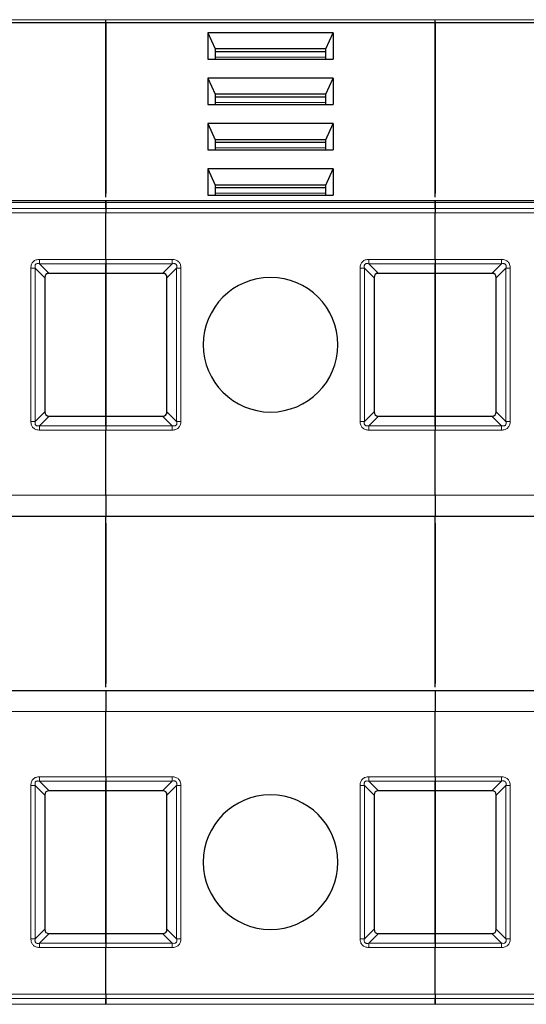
# Model space of a CAD drawing. Header units: millimetres. Extents: x 5 to 418, y 2 to 292.
# Tile 6 of 51: x 98 to 106, y 93 to 109. Entities that reach past the tile are written whole.
import ezdxf

# ---------------------------------------------------------------- set-up
doc = ezdxf.new("R2010")
doc.units = ezdxf.units.MM

msp = doc.modelspace()

# ---------------------------------------------------------------- linework, layer by layer
at = {"color": 7, "linetype": 'Continuous', "lineweight": 18}
for p, q in [((94.3036, 109.0282), (99.6036, 109.0282)), ((99.6036, 109.0282), (104.9036, 109.0282)), ((104.9036, 109.0282), (110.2036, 109.0282)), ((103.1453, 108.4272), (101.3619, 108.4272)), ((103.1453, 107.6965), (101.3619, 107.6965)), ((103.1453, 106.9658), (101.3619, 106.9658)), ((103.1453, 106.2352), (101.3619, 106.2352)), ((94.3036, 106.082), (99.6036, 106.082)), ((99.6036, 105.9884), (94.3036, 105.9884)), ((99.6036, 106.082), (104.9036, 106.082)), ((104.9036, 105.9884), (99.6036, 105.9884)), ((104.9036, 106.082), (110.2036, 106.082)), ((110.2036, 105.9884), (104.9036, 105.9884)), ((99.6036, 105.9177), (94.3036, 105.9177)), ((104.9036, 105.9177), (99.6036, 105.9177)), ((110.2036, 105.9177), (104.9036, 105.9177)), ((98.5369, 105.1672), (99.6036, 105.1672)), ((99.6036, 105.1672), (100.6703, 105.1672)), ((103.8369, 105.1672), (104.9036, 105.1672)), ((104.9036, 105.1672), (105.9703, 105.1672)), ((98.3955, 102.5591), (98.3955, 105.0258)), ((98.4662, 102.5591), (98.4662, 105.0258)), ((98.6203, 104.8718), (98.4662, 105.0258)), ((98.5369, 105.0965), (99.6036, 105.0965)), ((98.5369, 105.0965), (98.691, 104.9425)), ((99.6036, 105.0965), (100.6703, 105.0965)), ((100.5162, 104.9425), (100.6703, 105.0965)), ((100.741, 105.0258), (100.5869, 104.8718)), ((100.741, 105.0258), (100.741, 102.5591)), ((100.8117, 105.0258), (100.8117, 102.5591)), ((103.6955, 102.5591), (103.6955, 105.0258)), ((103.7662, 102.5591), (103.7662, 105.0258)), ((103.9203, 104.8718), (103.7662, 105.0258)), ((103.8369, 105.0965), (104.9036, 105.0965)), ((103.8369, 105.0965), (103.991, 104.9425)), ((104.9036, 105.0965), (105.9703, 105.0965)), ((105.8162, 104.9425), (105.9703, 105.0965)), ((106.041, 105.0258), (105.8869, 104.8718)), ((106.041, 105.0258), (106.041, 102.5591)), ((106.1117, 105.0258), (106.1117, 102.5591)), ((98.4662, 102.5591), (98.6203, 102.7132)), ((98.691, 102.6425), (98.5369, 102.4884)), ((100.6703, 102.4884), (100.5162, 102.6425)), ((100.5869, 102.7132), (100.741, 102.5591)), ((103.7662, 102.5591), (103.9203, 102.7132)), ((103.991, 102.6425), (103.8369, 102.4884)), ((105.9703, 102.4884), (105.8162, 102.6425)), ((105.8869, 102.7132), (106.041, 102.5591)), ((98.5369, 102.4177), (98.5369, 102.4884)), ((99.6036, 102.4884), (98.5369, 102.4884)), ((100.6703, 102.4884), (99.6036, 102.4884)), ((103.8369, 102.4177), (103.8369, 102.4884)), ((104.9036, 102.4884), (103.8369, 102.4884)), ((105.9703, 102.4884), (104.9036, 102.4884)), ((99.6036, 102.4177), (98.5369, 102.4177)), ((100.6703, 102.4177), (99.6036, 102.4177)), ((104.9036, 102.4177), (103.8369, 102.4177)), ((105.9703, 102.4177), (104.9036, 102.4177)), ((94.3036, 101.3675), (99.6036, 101.3675)), ((99.6036, 101.3675), (104.9036, 101.3675)), ((104.9036, 101.3675), (110.2036, 101.3675)), ((99.6036, 97.8841), (94.3036, 97.8841)), ((104.9036, 97.8841), (99.6036, 97.8841)), ((110.2036, 97.8841), (104.9036, 97.8841)), ((98.5369, 96.8339), (99.6036, 96.8339)), ((98.5369, 96.7632), (99.6036, 96.7632)), ((98.5369, 96.7632), (98.691, 96.6091)), ((99.6036, 96.8339), (100.6703, 96.8339)), ((99.6036, 96.7632), (100.6703, 96.7632)), ((100.5162, 96.6091), (100.6703, 96.7632)), ((100.6703, 96.8339), (100.6703, 96.7632)), ((103.8369, 96.8339), (104.9036, 96.8339)), ((103.8369, 96.7632), (104.9036, 96.7632)), ((103.8369, 96.7632), (103.991, 96.6091)), ((104.9036, 96.8339), (105.9703, 96.8339)), ((104.9036, 96.7632), (105.9703, 96.7632)), ((105.8162, 96.6091), (105.9703, 96.7632)), ((105.9703, 96.8339), (105.9703, 96.7632)), ((98.3955, 94.2258), (98.3955, 96.6925)), ((98.4662, 94.2258), (98.4662, 96.6925)), ((98.6203, 96.5384), (98.4662, 96.6925)), ((100.741, 96.6925), (100.5869, 96.5384)), ((100.741, 96.6925), (100.741, 94.2258)), ((100.8117, 96.6925), (100.8117, 94.2258)), ((103.6955, 94.2258), (103.6955, 96.6925)), ((103.7662, 94.2258), (103.7662, 96.6925)), ((103.9203, 96.5384), (103.7662, 96.6925)), ((106.041, 96.6925), (105.8869, 96.5384)), ((106.041, 96.6925), (106.041, 94.2258)), ((106.1117, 96.6925), (106.1117, 94.2258)), ((98.4662, 94.2258), (98.6203, 94.3798)), ((100.5869, 94.3798), (100.741, 94.2258)), ((103.7662, 94.2258), (103.9203, 94.3798)), ((105.8869, 94.3798), (106.041, 94.2258)), ((98.691, 94.3091), (98.5369, 94.1551)), ((100.6703, 94.1551), (100.5162, 94.3091)), ((103.991, 94.3091), (103.8369, 94.1551)), ((105.9703, 94.1551), (105.8162, 94.3091)), ((99.6036, 94.1551), (98.5369, 94.1551)), ((99.6036, 94.0844), (98.5369, 94.0844)), ((100.6703, 94.1551), (99.6036, 94.1551)), ((100.6703, 94.0844), (99.6036, 94.0844)), ((104.9036, 94.1551), (103.8369, 94.1551)), ((104.9036, 94.0844), (103.8369, 94.0844)), ((105.9703, 94.1551), (104.9036, 94.1551)), ((105.9703, 94.0844), (104.9036, 94.0844)), ((94.3036, 93.3339), (99.6036, 93.3339)), ((94.3036, 93.2632), (99.6036, 93.2632)), ((99.6036, 93.3339), (104.9036, 93.3339)), ((99.6036, 93.2632), (104.9036, 93.2632)), ((104.9036, 93.3339), (110.2036, 93.3339)), ((104.9036, 93.2632), (110.2036, 93.2632)), ((94.3036, 93.1697), (99.6036, 93.1697)), ((99.6036, 93.1697), (104.9036, 93.1697)), ((104.9036, 93.1697), (110.2036, 93.1697))]:
    msp.add_line(p, q, dxfattribs=at)
at = {"color": 7, "linetype": 'Continuous', "lineweight": 25}
for p, q in [((94.3036, 108.9811), (99.6036, 108.9811)), ((99.6036, 108.9811), (99.6036, 109.0282)), ((99.6036, 108.9811), (99.6036, 109.0282)), ((99.6036, 108.9811), (99.6036, 106.2279)), ((99.6036, 108.9811), (104.9036, 108.9811)), ((99.6036, 106.1696), (99.6036, 108.9811)), ((104.9036, 108.9811), (104.9036, 109.0282)), ((104.9036, 108.9811), (104.9036, 109.0282)), ((104.9036, 108.9811), (104.9036, 106.2279)), ((104.9036, 108.9811), (110.2036, 108.9811)), ((104.9036, 106.1696), (104.9036, 108.9811)), ((101.2454, 108.816), (101.2454, 108.3919)), ((103.2618, 108.816), (101.2454, 108.816)), ((101.2454, 108.816), (101.3619, 108.5568)), ((103.1453, 108.5568), (103.2618, 108.816)), ((103.2618, 108.816), (103.2618, 108.3919)), ((101.3619, 108.5568), (101.3619, 108.3919)), ((103.1453, 108.5568), (101.3619, 108.5568)), ((103.1453, 108.5097), (101.3619, 108.5097)), ((103.1453, 108.3919), (103.1453, 108.5568)), ((101.2454, 108.3919), (103.2618, 108.3919)), ((101.2454, 108.0854), (101.2454, 107.6612)), ((103.2618, 108.0854), (101.2454, 108.0854)), ((101.2454, 108.0854), (101.3619, 107.8262)), ((103.1453, 107.8262), (103.2618, 108.0854)), ((103.2618, 108.0854), (103.2618, 107.6612)), ((101.3619, 107.8262), (101.3619, 107.6612)), ((103.1453, 107.8262), (101.3619, 107.8262)), ((103.1453, 107.779), (101.3619, 107.779)), ((103.1453, 107.6612), (103.1453, 107.8262)), ((101.2454, 107.6612), (103.2618, 107.6612)), ((101.2454, 107.3547), (101.2454, 106.9305)), ((103.2618, 107.3547), (101.2454, 107.3547)), ((101.2454, 107.3547), (101.3619, 107.0955)), ((103.1453, 107.0955), (103.2618, 107.3547)), ((103.2618, 107.3547), (103.2618, 106.9305)), ((101.3619, 107.0955), (101.3619, 106.9305)), ((103.1453, 107.0955), (101.3619, 107.0955)), ((103.1453, 107.0483), (101.3619, 107.0483)), ((103.1453, 106.9305), (103.1453, 107.0955)), ((101.2454, 106.9305), (103.2618, 106.9305)), ((101.2454, 106.624), (101.2454, 106.1999)), ((103.2618, 106.624), (101.2454, 106.624)), ((101.2454, 106.624), (101.3619, 106.3648)), ((103.1453, 106.3648), (103.2618, 106.624)), ((103.2618, 106.624), (103.2618, 106.1999)), ((101.3619, 106.3648), (101.3619, 106.1999)), ((103.1453, 106.3648), (101.3619, 106.3648)), ((103.1453, 106.3177), (101.3619, 106.3177)), ((103.1453, 106.1999), (103.1453, 106.3648)), ((99.6036, 106.1112), (94.3036, 106.1112)), ((104.9036, 106.1112), (99.6036, 106.1112)), ((101.2454, 106.1999), (103.2618, 106.1999)), ((110.2036, 106.1112), (104.9036, 106.1112)), ((99.6036, 105.9884), (99.6036, 106.082)), ((99.6036, 106.082), (99.6036, 105.9884)), ((104.9036, 105.9884), (104.9036, 106.082)), ((104.9036, 106.082), (104.9036, 105.9884)), ((99.6036, 105.1672), (99.6036, 105.9177)), ((99.6036, 105.1672), (99.6036, 105.9177)), ((104.9036, 105.1672), (104.9036, 105.9177)), ((104.9036, 105.1672), (104.9036, 105.9177)), ((99.6036, 104.9425), (99.6036, 105.0965)), ((99.6036, 105.0965), (99.6036, 104.9425)), ((104.9036, 104.9425), (104.9036, 105.0965)), ((104.9036, 105.0965), (104.9036, 104.9425)), ((98.6203, 104.8718), (98.6203, 102.7132)), ((99.6036, 104.9425), (98.691, 104.9425)), ((99.6036, 104.9425), (99.6036, 102.6425)), ((100.5162, 104.9425), (99.6036, 104.9425)), ((99.6036, 102.6425), (99.6036, 104.9425)), ((100.5869, 102.7132), (100.5869, 104.8718)), ((103.9203, 104.8718), (103.9203, 102.7132)), ((104.9036, 104.9425), (103.991, 104.9425)), ((104.9036, 104.9425), (104.9036, 102.6425)), ((105.8162, 104.9425), (104.9036, 104.9425)), ((104.9036, 102.6425), (104.9036, 104.9425)), ((105.8869, 102.7132), (105.8869, 104.8718)), ((98.691, 102.6425), (99.6036, 102.6425)), ((99.6036, 102.4884), (99.6036, 102.6425)), ((99.6036, 102.6425), (100.5162, 102.6425)), ((99.6036, 102.6425), (99.6036, 102.4884)), ((103.991, 102.6425), (104.9036, 102.6425)), ((104.9036, 102.4884), (104.9036, 102.6425)), ((104.9036, 102.6425), (105.8162, 102.6425)), ((104.9036, 102.6425), (104.9036, 102.4884)), ((99.6036, 101.3675), (99.6036, 102.4177)), ((99.6036, 101.3675), (99.6036, 102.4177)), ((104.9036, 101.3675), (104.9036, 102.4177)), ((104.9036, 101.3675), (104.9036, 102.4177)), ((94.3036, 101.0341), (99.6036, 101.0341)), ((99.6036, 101.0341), (104.9036, 101.0341)), ((99.6036, 98.2758), (99.6036, 101.0341)), ((104.9036, 101.0341), (110.2036, 101.0341)), ((104.9036, 98.2758), (104.9036, 101.0341)), ((99.6036, 100.9175), (99.6036, 98.3341)), ((104.9036, 100.9175), (104.9036, 98.3341)), ((99.6036, 98.2175), (94.3036, 98.2175)), ((104.9036, 98.2175), (99.6036, 98.2175)), ((110.2036, 98.2175), (104.9036, 98.2175)), ((99.6036, 96.8339), (99.6036, 97.8841)), ((99.6036, 96.8339), (99.6036, 97.8841)), ((104.9036, 96.8339), (104.9036, 97.8841)), ((104.9036, 96.8339), (104.9036, 97.8841)), ((99.6036, 96.6091), (99.6036, 96.7632)), ((99.6036, 96.7632), (99.6036, 96.6091)), ((104.9036, 96.6091), (104.9036, 96.7632)), ((104.9036, 96.7632), (104.9036, 96.6091)), ((99.6036, 96.6091), (98.691, 96.6091)), ((99.6036, 96.6091), (99.6036, 94.3091)), ((100.5162, 96.6091), (99.6036, 96.6091)), ((99.6036, 94.3091), (99.6036, 96.6091)), ((104.9036, 96.6091), (103.991, 96.6091)), ((104.9036, 96.6091), (104.9036, 94.3091)), ((105.8162, 96.6091), (104.9036, 96.6091)), ((104.9036, 94.3091), (104.9036, 96.6091)), ((98.6203, 96.5384), (98.6203, 94.3798)), ((100.5869, 94.3798), (100.5869, 96.5384)), ((103.9203, 96.5384), (103.9203, 94.3798)), ((105.8869, 94.3798), (105.8869, 96.5384)), ((98.691, 94.3091), (99.6036, 94.3091)), ((99.6036, 94.1551), (99.6036, 94.3091)), ((99.6036, 94.3091), (100.5162, 94.3091)), ((99.6036, 94.3091), (99.6036, 94.1551)), ((103.991, 94.3091), (104.9036, 94.3091)), ((104.9036, 94.1551), (104.9036, 94.3091)), ((104.9036, 94.3091), (105.8162, 94.3091)), ((104.9036, 94.3091), (104.9036, 94.1551)), ((99.6036, 93.3339), (99.6036, 94.0844)), ((99.6036, 93.3339), (99.6036, 94.0844)), ((104.9036, 93.3339), (104.9036, 94.0844)), ((104.9036, 93.3339), (104.9036, 94.0844)), ((99.6036, 93.1697), (99.6036, 93.2632)), ((99.6036, 93.2632), (99.6036, 93.1697)), ((104.9036, 93.1697), (104.9036, 93.2632)), ((104.9036, 93.2632), (104.9036, 93.1697))]:
    msp.add_line(p, q, dxfattribs=at)
for centre, start, end in [((102.2536, 103.7925), 90, 270), ((102.2536, 103.7925), 270, 90), ((102.2536, 95.4591), 90, 270), ((102.2536, 95.4591), 270, 90)]:
    msp.add_arc(centre, 1.0833, start, end, dxfattribs=at)
for centre, major_axis, start_param, end_param in [((98.7617, 104.8011), (-0.1225, 0.1225), 5.7595865, 6.8067841), ((100.4455, 104.8011), (0.1225, 0.1225), 5.7595865, 6.8067841), ((104.0617, 104.8011), (-0.1225, 0.1225), 5.7595865, 6.8067841), ((105.7455, 104.8011), (0.1225, 0.1225), 5.7595865, 6.8067841), ((98.7617, 102.7839), (0.1225, 0.1225), 2.6179939, 3.6651914), ((100.4455, 102.7839), (0.1225, -0.1225), 5.7595865, 6.8067841), ((104.0617, 102.7839), (0.1225, 0.1225), 2.6179939, 3.6651914), ((105.7455, 102.7839), (0.1225, -0.1225), 5.7595865, 6.8067841), ((98.7617, 96.4677), (-0.1225, 0.1225), 5.7595865, 6.8067841), ((100.4455, 96.4677), (-0.1225, -0.1225), 2.6179939, 3.6651914), ((104.0617, 96.4677), (-0.1225, 0.1225), 5.7595865, 6.8067841), ((105.7455, 96.4677), (-0.1225, -0.1225), 2.6179939, 3.6651914), ((98.7617, 94.4506), (-0.1225, -0.1225), 5.7595865, 6.8067841), ((100.4455, 94.4506), (0.1225, -0.1225), 5.7595865, 6.8067841), ((104.0617, 94.4506), (-0.1225, -0.1225), 5.7595865, 6.8067841), ((105.7455, 94.4506), (0.1225, -0.1225), 5.7595865, 6.8067841)]:
    msp.add_ellipse(centre, major_axis=major_axis, ratio=0.5773503, start_param=start_param, end_param=end_param, dxfattribs=at)
for points in [[(99.6036, 106.082), (99.6036, 106.0904), (99.6036, 106.1071), (99.6036, 106.1099), (99.6036, 106.1112)], [(99.6036, 106.1112), (99.6036, 106.1099), (99.6036, 106.1071), (99.6036, 106.0904), (99.6036, 106.082)], [(104.9036, 106.082), (104.9036, 106.0904), (104.9036, 106.1071), (104.9036, 106.1099), (104.9036, 106.1112)], [(104.9036, 106.1112), (104.9036, 106.1099), (104.9036, 106.1071), (104.9036, 106.0904), (104.9036, 106.082)], [(99.6036, 105.9884), (99.6036, 105.9835), (99.6036, 105.9738), (99.6036, 105.9562), (99.6036, 105.9374), (99.6036, 105.9243), (99.6036, 105.9177)], [(99.6036, 105.9884), (99.6036, 105.9835), (99.6036, 105.9738), (99.6036, 105.9562), (99.6036, 105.9374), (99.6036, 105.9243), (99.6036, 105.9177)], [(104.9036, 105.9884), (104.9036, 105.9835), (104.9036, 105.9738), (104.9036, 105.9562), (104.9036, 105.9374), (104.9036, 105.9243), (104.9036, 105.9177)], [(104.9036, 105.9884), (104.9036, 105.9835), (104.9036, 105.9738), (104.9036, 105.9562), (104.9036, 105.9374), (104.9036, 105.9243), (104.9036, 105.9177)], [(99.6036, 105.1672), (99.6036, 105.1607), (99.6036, 105.1476), (99.6036, 105.1287), (99.6036, 105.1112), (99.6036, 105.1014), (99.6036, 105.0965)], [(99.6036, 105.1672), (99.6036, 105.1607), (99.6036, 105.1476), (99.6036, 105.1287), (99.6036, 105.1112), (99.6036, 105.1014), (99.6036, 105.0965)], [(104.9036, 105.1672), (104.9036, 105.1607), (104.9036, 105.1476), (104.9036, 105.1287), (104.9036, 105.1112), (104.9036, 105.1014), (104.9036, 105.0965)], [(104.9036, 105.1672), (104.9036, 105.1607), (104.9036, 105.1476), (104.9036, 105.1287), (104.9036, 105.1112), (104.9036, 105.1014), (104.9036, 105.0965)], [(99.6036, 102.4884), (99.6036, 102.4835), (99.6036, 102.4738), (99.6036, 102.4562), (99.6036, 102.4374), (99.6036, 102.4243), (99.6036, 102.4177)], [(99.6036, 102.4884), (99.6036, 102.4835), (99.6036, 102.4738), (99.6036, 102.4562), (99.6036, 102.4374), (99.6036, 102.4243), (99.6036, 102.4177)], [(104.9036, 102.4884), (104.9036, 102.4835), (104.9036, 102.4738), (104.9036, 102.4562), (104.9036, 102.4374), (104.9036, 102.4243), (104.9036, 102.4177)], [(104.9036, 102.4884), (104.9036, 102.4835), (104.9036, 102.4738), (104.9036, 102.4562), (104.9036, 102.4374), (104.9036, 102.4243), (104.9036, 102.4177)], [(99.6036, 101.3675), (99.6036, 101.3238), (99.6036, 101.2364), (99.6036, 101.1263), (99.6036, 101.0492), (99.6036, 101.0391), (99.6036, 101.0341)], [(99.6036, 101.3675), (99.6036, 101.3238), (99.6036, 101.2364), (99.6036, 101.1263), (99.6036, 101.0492), (99.6036, 101.0391), (99.6036, 101.0341)], [(104.9036, 101.3675), (104.9036, 101.3238), (104.9036, 101.2364), (104.9036, 101.1263), (104.9036, 101.0492), (104.9036, 101.0391), (104.9036, 101.0341)], [(104.9036, 101.3675), (104.9036, 101.3238), (104.9036, 101.2364), (104.9036, 101.1263), (104.9036, 101.0492), (104.9036, 101.0391), (104.9036, 101.0341)], [(99.6036, 98.2175), (99.6036, 98.2125), (99.6036, 98.2024), (99.6036, 98.1254), (99.6036, 98.0152), (99.6036, 97.9278), (99.6036, 97.8841)], [(99.6036, 98.2175), (99.6036, 98.2125), (99.6036, 98.2024), (99.6036, 98.1254), (99.6036, 98.0152), (99.6036, 97.9278), (99.6036, 97.8841)], [(104.9036, 98.2175), (104.9036, 98.2125), (104.9036, 98.2024), (104.9036, 98.1254), (104.9036, 98.0152), (104.9036, 97.9278), (104.9036, 97.8841)], [(104.9036, 98.2175), (104.9036, 98.2125), (104.9036, 98.2024), (104.9036, 98.1254), (104.9036, 98.0152), (104.9036, 97.9278), (104.9036, 97.8841)], [(99.6036, 96.8339), (99.6036, 96.8273), (99.6036, 96.8142), (99.6036, 96.7954), (99.6036, 96.7779), (99.6036, 96.7681), (99.6036, 96.7632)], [(99.6036, 96.8339), (99.6036, 96.8273), (99.6036, 96.8142), (99.6036, 96.7954), (99.6036, 96.7779), (99.6036, 96.7681), (99.6036, 96.7632)], [(104.9036, 96.8339), (104.9036, 96.8273), (104.9036, 96.8142), (104.9036, 96.7954), (104.9036, 96.7779), (104.9036, 96.7681), (104.9036, 96.7632)], [(104.9036, 96.8339), (104.9036, 96.8273), (104.9036, 96.8142), (104.9036, 96.7954), (104.9036, 96.7779), (104.9036, 96.7681), (104.9036, 96.7632)], [(99.6036, 94.1551), (99.6036, 94.1502), (99.6036, 94.1404), (99.6036, 94.1229), (99.6036, 94.104), (99.6036, 94.0909), (99.6036, 94.0844)], [(99.6036, 94.1551), (99.6036, 94.1502), (99.6036, 94.1404), (99.6036, 94.1229), (99.6036, 94.104), (99.6036, 94.0909), (99.6036, 94.0844)], [(104.9036, 94.1551), (104.9036, 94.1502), (104.9036, 94.1404), (104.9036, 94.1229), (104.9036, 94.104), (104.9036, 94.0909), (104.9036, 94.0844)], [(104.9036, 94.1551), (104.9036, 94.1502), (104.9036, 94.1404), (104.9036, 94.1229), (104.9036, 94.104), (104.9036, 94.0909), (104.9036, 94.0844)], [(99.6036, 93.3339), (99.6036, 93.3273), (99.6036, 93.3142), (99.6036, 93.2954), (99.6036, 93.2779), (99.6036, 93.2681), (99.6036, 93.2632)], [(99.6036, 93.3339), (99.6036, 93.3273), (99.6036, 93.3142), (99.6036, 93.2954), (99.6036, 93.2779), (99.6036, 93.2681), (99.6036, 93.2632)], [(104.9036, 93.3339), (104.9036, 93.3273), (104.9036, 93.3142), (104.9036, 93.2954), (104.9036, 93.2779), (104.9036, 93.2681), (104.9036, 93.2632)], [(104.9036, 93.3339), (104.9036, 93.3273), (104.9036, 93.3142), (104.9036, 93.2954), (104.9036, 93.2779), (104.9036, 93.2681), (104.9036, 93.2632)]]:
    msp.add_open_spline(points, degree=3, dxfattribs=at)
at = {"color": 7, "linetype": 'Continuous', "lineweight": 18}
for points, knots in [([(98.3955, 105.0258), (98.3972, 105.0473), (98.3995, 105.0775), (98.4181, 105.1123), (98.4355, 105.132), (98.456, 105.1482), (98.4892, 105.1638), (98.5172, 105.1658), (98.5369, 105.1672)], [0, 0, 0, 0, 0.28232556, 0.3956386, 0.51777025, 0.63110711, 0.74043539, 1, 1, 1, 1]), ([(100.6703, 105.1672), (100.6918, 105.1656), (100.7219, 105.1633), (100.7567, 105.1447), (100.7765, 105.1272), (100.7927, 105.1067), (100.8082, 105.0735), (100.8103, 105.0455), (100.8117, 105.0258)], [0, 0, 0, 0, 0.2823256, 0.3956386, 0.5177703, 0.6311071, 0.7404354, 1, 1, 1, 1]), ([(103.6955, 105.0258), (103.6972, 105.0473), (103.6995, 105.0775), (103.7181, 105.1123), (103.7355, 105.132), (103.756, 105.1482), (103.7892, 105.1638), (103.8172, 105.1658), (103.8369, 105.1672)], [0, 0, 0, 0, 0.28232556, 0.3956386, 0.51777025, 0.63110711, 0.74043539, 1, 1, 1, 1]), ([(105.9703, 105.1672), (105.9918, 105.1656), (106.0219, 105.1633), (106.0567, 105.1447), (106.0765, 105.1272), (106.0927, 105.1067), (106.1082, 105.0735), (106.1103, 105.0455), (106.1117, 105.0258)], [0, 0, 0, 0, 0.2823256, 0.3956386, 0.5177703, 0.6311071, 0.7404354, 1, 1, 1, 1]), ([(98.4662, 105.0258), (98.4636, 105.0384), (98.4599, 105.0561), (98.4662, 105.0789), (98.4757, 105.0909), (98.4885, 105.0984), (98.5095, 105.1021), (98.5256, 105.0988), (98.5369, 105.0965)], [0, 0, 0, 0, 0.2915567, 0.4094353, 0.5237228, 0.6250088, 0.734944, 1, 1, 1, 1]), ([(100.6703, 105.0965), (100.6829, 105.0991), (100.7005, 105.1028), (100.7234, 105.0965), (100.7353, 105.087), (100.7428, 105.0742), (100.7466, 105.0533), (100.7433, 105.0372), (100.741, 105.0258)], [0, 0, 0, 0, 0.29155666, 0.40943532, 0.52372283, 0.62500884, 0.73494402, 1, 1, 1, 1]), ([(103.7662, 105.0258), (103.7636, 105.0384), (103.7599, 105.0561), (103.7662, 105.0789), (103.7757, 105.0909), (103.7885, 105.0984), (103.8095, 105.1021), (103.8256, 105.0988), (103.8369, 105.0965)], [0, 0, 0, 0, 0.2915567, 0.4094353, 0.5237228, 0.6250088, 0.734944, 1, 1, 1, 1]), ([(105.9703, 105.0965), (105.9829, 105.0991), (106.0005, 105.1028), (106.0234, 105.0965), (106.0353, 105.087), (106.0428, 105.0742), (106.0466, 105.0533), (106.0433, 105.0372), (106.041, 105.0258)], [0, 0, 0, 0, 0.2915567, 0.4094353, 0.5237228, 0.6250088, 0.734944, 1, 1, 1, 1]), ([(98.5369, 102.4177), (98.5168, 102.4192), (98.4875, 102.4213), (98.4532, 102.4385), (98.4326, 102.4551), (98.4164, 102.4756), (98.3994, 102.5093), (98.3971, 102.5387), (98.3955, 102.5591)], [0, 0, 0, 0, 0.2646181, 0.3849548, 0.5040288, 0.613968, 0.7305828, 1, 1, 1, 1]), ([(98.5369, 102.4884), (98.5244, 102.486), (98.5072, 102.4825), (98.4855, 102.4879), (98.4739, 102.4955), (98.466, 102.5071), (98.4605, 102.5289), (98.4638, 102.5464), (98.4662, 102.5591)], [0, 0, 0, 0, 0.288782, 0.3996105, 0.4976777, 0.5951187, 0.7063928, 1, 1, 1, 1]), ([(100.741, 102.5591), (100.7436, 102.5465), (100.7473, 102.5289), (100.7409, 102.506), (100.7314, 102.4941), (100.7187, 102.4866), (100.6977, 102.4828), (100.6816, 102.4861), (100.6703, 102.4884)], [0, 0, 0, 0, 0.29155666, 0.40943532, 0.52372283, 0.62500884, 0.73494402, 1, 1, 1, 1]), ([(100.8117, 102.5591), (100.81, 102.5376), (100.8077, 102.5075), (100.7891, 102.4727), (100.7717, 102.4529), (100.7512, 102.4367), (100.718, 102.4212), (100.69, 102.4191), (100.6703, 102.4177)], [0, 0, 0, 0, 0.2823256, 0.3956386, 0.5177702, 0.6311071, 0.7404354, 1, 1, 1, 1]), ([(103.8369, 102.4177), (103.8168, 102.4192), (103.7875, 102.4213), (103.7532, 102.4385), (103.7326, 102.4551), (103.7164, 102.4756), (103.6994, 102.5093), (103.6971, 102.5387), (103.6955, 102.5591)], [0, 0, 0, 0, 0.2646181, 0.3849548, 0.5040288, 0.613968, 0.7305828, 1, 1, 1, 1]), ([(103.8369, 102.4884), (103.8244, 102.486), (103.8072, 102.4825), (103.7855, 102.4879), (103.7739, 102.4955), (103.766, 102.5071), (103.7605, 102.5289), (103.7638, 102.5464), (103.7662, 102.5591)], [0, 0, 0, 0, 0.288782, 0.3996105, 0.4976777, 0.5951187, 0.7063928, 1, 1, 1, 1]), ([(106.041, 102.5591), (106.0436, 102.5465), (106.0473, 102.5289), (106.0409, 102.506), (106.0314, 102.4941), (106.0187, 102.4866), (105.9977, 102.4828), (105.9816, 102.4861), (105.9703, 102.4884)], [0, 0, 0, 0, 0.2915567, 0.4094353, 0.5237228, 0.6250088, 0.734944, 1, 1, 1, 1]), ([(106.1117, 102.5591), (106.11, 102.5376), (106.1077, 102.5075), (106.0891, 102.4727), (106.0717, 102.4529), (106.0512, 102.4367), (106.018, 102.4212), (105.99, 102.4191), (105.9703, 102.4177)], [0, 0, 0, 0, 0.2823256, 0.3956386, 0.5177702, 0.6311071, 0.7404354, 1, 1, 1, 1]), ([(98.3955, 96.6925), (98.3972, 96.714), (98.3995, 96.7441), (98.4181, 96.7789), (98.4355, 96.7987), (98.456, 96.8149), (98.4892, 96.8305), (98.5172, 96.8325), (98.5369, 96.8339)], [0, 0, 0, 0, 0.2823256, 0.3956386, 0.5177702, 0.6311071, 0.7404354, 1, 1, 1, 1]), ([(98.4662, 96.6925), (98.4636, 96.7051), (98.4599, 96.7227), (98.4662, 96.7456), (98.4757, 96.7575), (98.4885, 96.765), (98.5095, 96.7688), (98.5256, 96.7655), (98.5369, 96.7632)], [0, 0, 0, 0, 0.2915567, 0.4094353, 0.5237228, 0.6250088, 0.734944, 1, 1, 1, 1]), ([(100.6703, 96.8339), (100.6904, 96.8324), (100.7197, 96.8303), (100.7539, 96.8131), (100.7746, 96.7966), (100.7908, 96.776), (100.8078, 96.7423), (100.8101, 96.7129), (100.8117, 96.6925)], [0, 0, 0, 0, 0.2646181, 0.3849548, 0.5040288, 0.613968, 0.7305828, 1, 1, 1, 1]), ([(100.6703, 96.7632), (100.6827, 96.7656), (100.7, 96.7691), (100.7216, 96.7637), (100.7333, 96.7561), (100.7411, 96.7445), (100.7467, 96.7227), (100.7434, 96.7052), (100.741, 96.6925)], [0, 0, 0, 0, 0.28878198, 0.3996105, 0.49767765, 0.59511869, 0.70639275, 1, 1, 1, 1]), ([(103.6955, 96.6925), (103.6972, 96.714), (103.6995, 96.7441), (103.7181, 96.7789), (103.7355, 96.7987), (103.756, 96.8149), (103.7892, 96.8305), (103.8172, 96.8325), (103.8369, 96.8339)], [0, 0, 0, 0, 0.2823256, 0.3956386, 0.5177702, 0.6311071, 0.7404354, 1, 1, 1, 1]), ([(103.7662, 96.6925), (103.7636, 96.7051), (103.7599, 96.7227), (103.7662, 96.7456), (103.7757, 96.7575), (103.7885, 96.765), (103.8095, 96.7688), (103.8256, 96.7655), (103.8369, 96.7632)], [0, 0, 0, 0, 0.2915567, 0.4094353, 0.5237228, 0.6250088, 0.734944, 1, 1, 1, 1]), ([(105.9703, 96.8339), (105.9904, 96.8324), (106.0197, 96.8303), (106.0539, 96.8131), (106.0746, 96.7966), (106.0908, 96.776), (106.1078, 96.7423), (106.1101, 96.7129), (106.1117, 96.6925)], [0, 0, 0, 0, 0.2646181, 0.3849548, 0.5040288, 0.613968, 0.7305828, 1, 1, 1, 1]), ([(105.9703, 96.7632), (105.9827, 96.7656), (106, 96.7691), (106.0216, 96.7637), (106.0333, 96.7561), (106.0411, 96.7445), (106.0467, 96.7227), (106.0434, 96.7052), (106.041, 96.6925)], [0, 0, 0, 0, 0.288782, 0.3996105, 0.4976777, 0.5951187, 0.7063928, 1, 1, 1, 1]), ([(98.5369, 94.0844), (98.5154, 94.086), (98.4853, 94.0883), (98.4505, 94.1069), (98.4307, 94.1244), (98.4145, 94.1449), (98.3989, 94.1781), (98.3969, 94.2061), (98.3955, 94.2258)], [0, 0, 0, 0, 0.28232556, 0.39563861, 0.51777026, 0.63110712, 0.7404354, 1, 1, 1, 1]), ([(98.5369, 94.1551), (98.5243, 94.1525), (98.5067, 94.1488), (98.4838, 94.1551), (98.4719, 94.1646), (98.4644, 94.1774), (98.4606, 94.1984), (98.4639, 94.2144), (98.4662, 94.2258)], [0, 0, 0, 0, 0.2915567, 0.4094353, 0.5237228, 0.6250088, 0.734944, 1, 1, 1, 1]), ([(100.741, 94.2258), (100.7436, 94.2132), (100.7473, 94.1955), (100.7409, 94.1727), (100.7314, 94.1607), (100.7187, 94.1533), (100.6977, 94.1495), (100.6816, 94.1528), (100.6703, 94.1551)], [0, 0, 0, 0, 0.2915567, 0.4094353, 0.5237228, 0.6250088, 0.734944, 1, 1, 1, 1]), ([(100.8117, 94.2258), (100.81, 94.2043), (100.8077, 94.1741), (100.7891, 94.1393), (100.7717, 94.1196), (100.7512, 94.1034), (100.718, 94.0878), (100.69, 94.0858), (100.6703, 94.0844)], [0, 0, 0, 0, 0.28232556, 0.3956386, 0.51777025, 0.63110711, 0.74043539, 1, 1, 1, 1]), ([(103.8369, 94.0844), (103.8154, 94.086), (103.7853, 94.0883), (103.7505, 94.1069), (103.7307, 94.1244), (103.7145, 94.1449), (103.6989, 94.1781), (103.6969, 94.2061), (103.6955, 94.2258)], [0, 0, 0, 0, 0.28232556, 0.39563861, 0.51777026, 0.63110712, 0.7404354, 1, 1, 1, 1]), ([(103.8369, 94.1551), (103.8243, 94.1525), (103.8067, 94.1488), (103.7838, 94.1551), (103.7719, 94.1646), (103.7644, 94.1774), (103.7606, 94.1984), (103.7639, 94.2144), (103.7662, 94.2258)], [0, 0, 0, 0, 0.2915567, 0.4094353, 0.5237228, 0.6250088, 0.734944, 1, 1, 1, 1]), ([(106.041, 94.2258), (106.0436, 94.2132), (106.0473, 94.1955), (106.0409, 94.1727), (106.0314, 94.1607), (106.0187, 94.1533), (105.9977, 94.1495), (105.9816, 94.1528), (105.9703, 94.1551)], [0, 0, 0, 0, 0.2915567, 0.4094353, 0.5237228, 0.6250088, 0.734944, 1, 1, 1, 1]), ([(106.1117, 94.2258), (106.11, 94.2043), (106.1077, 94.1741), (106.0891, 94.1393), (106.0717, 94.1196), (106.0512, 94.1034), (106.018, 94.0878), (105.99, 94.0858), (105.9703, 94.0844)], [0, 0, 0, 0, 0.28232556, 0.3956386, 0.51777025, 0.63110711, 0.74043539, 1, 1, 1, 1])]:
    msp.add_open_spline(points, degree=3, knots=knots, dxfattribs=at)
for points in [[(98.5369, 105.0965), (98.5369, 105.1014), (98.5369, 105.1112), (98.5369, 105.1287), (98.5369, 105.1476), (98.5369, 105.1607), (98.5369, 105.1672)], [(100.6703, 105.1672), (100.6703, 105.1607), (100.6703, 105.1476), (100.6703, 105.1287), (100.6703, 105.1112), (100.6703, 105.1014), (100.6703, 105.0965)], [(103.8369, 105.0965), (103.8369, 105.1014), (103.8369, 105.1112), (103.8369, 105.1287), (103.8369, 105.1476), (103.8369, 105.1607), (103.8369, 105.1672)], [(105.9703, 105.1672), (105.9703, 105.1607), (105.9703, 105.1476), (105.9703, 105.1287), (105.9703, 105.1112), (105.9703, 105.1014), (105.9703, 105.0965)], [(98.3955, 105.0258), (98.4021, 105.0258), (98.4151, 105.0258), (98.434, 105.0258), (98.4515, 105.0258), (98.4613, 105.0258), (98.4662, 105.0258)], [(100.8117, 105.0258), (100.8051, 105.0258), (100.792, 105.0258), (100.7732, 105.0258), (100.7556, 105.0258), (100.7459, 105.0258), (100.741, 105.0258)], [(103.6955, 105.0258), (103.7021, 105.0258), (103.7151, 105.0258), (103.734, 105.0258), (103.7515, 105.0258), (103.7613, 105.0258), (103.7662, 105.0258)], [(106.1117, 105.0258), (106.1051, 105.0258), (106.092, 105.0258), (106.0732, 105.0258), (106.0556, 105.0258), (106.0459, 105.0258), (106.041, 105.0258)], [(98.3955, 102.5591), (98.4021, 102.5591), (98.4151, 102.5591), (98.434, 102.5591), (98.4515, 102.5591), (98.4613, 102.5591), (98.4662, 102.5591)], [(100.6703, 102.4884), (100.6703, 102.4835), (100.6703, 102.4738), (100.6703, 102.4562), (100.6703, 102.4374), (100.6703, 102.4243), (100.6703, 102.4177)], [(100.8117, 102.5591), (100.8051, 102.5591), (100.792, 102.5591), (100.7732, 102.5591), (100.7556, 102.5591), (100.7459, 102.5591), (100.741, 102.5591)], [(103.6955, 102.5591), (103.7021, 102.5591), (103.7151, 102.5591), (103.734, 102.5591), (103.7515, 102.5591), (103.7613, 102.5591), (103.7662, 102.5591)], [(105.9703, 102.4884), (105.9703, 102.4835), (105.9703, 102.4738), (105.9703, 102.4562), (105.9703, 102.4374), (105.9703, 102.4243), (105.9703, 102.4177)], [(106.1117, 102.5591), (106.1051, 102.5591), (106.092, 102.5591), (106.0732, 102.5591), (106.0556, 102.5591), (106.0459, 102.5591), (106.041, 102.5591)], [(98.5369, 96.7632), (98.5369, 96.7681), (98.5369, 96.7779), (98.5369, 96.7954), (98.5369, 96.8142), (98.5369, 96.8273), (98.5369, 96.8339)], [(103.8369, 96.7632), (103.8369, 96.7681), (103.8369, 96.7779), (103.8369, 96.7954), (103.8369, 96.8142), (103.8369, 96.8273), (103.8369, 96.8339)], [(98.3955, 96.6925), (98.4021, 96.6925), (98.4151, 96.6925), (98.434, 96.6925), (98.4515, 96.6925), (98.4613, 96.6925), (98.4662, 96.6925)], [(100.8117, 96.6925), (100.8051, 96.6925), (100.792, 96.6925), (100.7732, 96.6925), (100.7556, 96.6925), (100.7459, 96.6925), (100.741, 96.6925)], [(103.6955, 96.6925), (103.7021, 96.6925), (103.7151, 96.6925), (103.734, 96.6925), (103.7515, 96.6925), (103.7613, 96.6925), (103.7662, 96.6925)], [(106.1117, 96.6925), (106.1051, 96.6925), (106.092, 96.6925), (106.0732, 96.6925), (106.0556, 96.6925), (106.0459, 96.6925), (106.041, 96.6925)], [(98.3955, 94.2258), (98.4021, 94.2258), (98.4151, 94.2258), (98.434, 94.2258), (98.4515, 94.2258), (98.4613, 94.2258), (98.4662, 94.2258)], [(100.8117, 94.2258), (100.8051, 94.2258), (100.792, 94.2258), (100.7732, 94.2258), (100.7556, 94.2258), (100.7459, 94.2258), (100.741, 94.2258)], [(103.6955, 94.2258), (103.7021, 94.2258), (103.7151, 94.2258), (103.734, 94.2258), (103.7515, 94.2258), (103.7613, 94.2258), (103.7662, 94.2258)], [(106.1117, 94.2258), (106.1051, 94.2258), (106.092, 94.2258), (106.0732, 94.2258), (106.0556, 94.2258), (106.0459, 94.2258), (106.041, 94.2258)], [(98.5369, 94.0844), (98.5369, 94.0909), (98.5369, 94.104), (98.5369, 94.1229), (98.5369, 94.1404), (98.5369, 94.1502), (98.5369, 94.1551)], [(100.6703, 94.1551), (100.6703, 94.1502), (100.6703, 94.1404), (100.6703, 94.1229), (100.6703, 94.104), (100.6703, 94.0909), (100.6703, 94.0844)], [(103.8369, 94.0844), (103.8369, 94.0909), (103.8369, 94.104), (103.8369, 94.1229), (103.8369, 94.1404), (103.8369, 94.1502), (103.8369, 94.1551)], [(105.9703, 94.1551), (105.9703, 94.1502), (105.9703, 94.1404), (105.9703, 94.1229), (105.9703, 94.104), (105.9703, 94.0909), (105.9703, 94.0844)]]:
    msp.add_open_spline(points, degree=3, dxfattribs=at)

doc.saveas('drawing.dxf')
